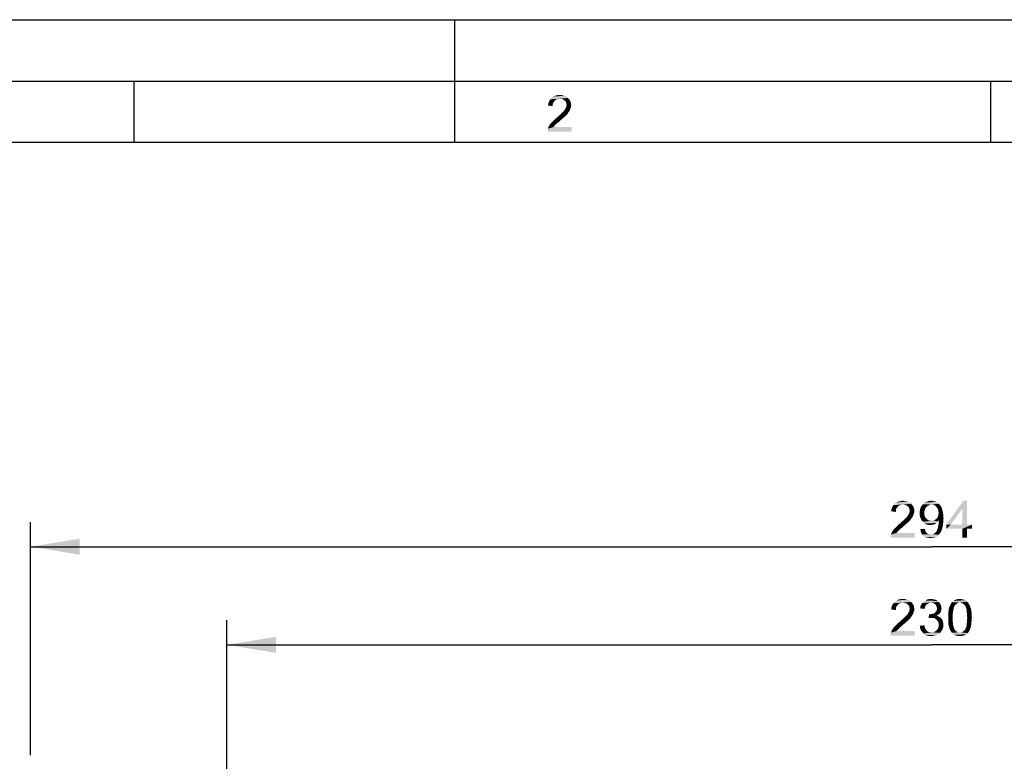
# Model space of a CAD drawing. Header units: millimetres. Extents: x 0 to 594, y 1 to 420.
# Tile 99 of 214: x 86 to 166, y 360 to 420. Entities that reach past the tile are written whole.
import ezdxf

# ---------------------------------------------------------------- set-up
doc = ezdxf.new("R2010")
doc.units = ezdxf.units.MM
doc.header["$LTSCALE"] = 32.67
doc.layers.get('0').update_dxf_attribs({"linetype": 'CONTINUOUS'})
doc.layers.add('61765N-2-A-2_DXF_DIMENSION', color=7, linetype='CONTINUOUS')
doc.layers.add('61765N-2-A-2_DXF_FORMAT', color=7, linetype='CONTINUOUS')
doc.styles.get("Standard").update_dxf_attribs({"font": 'arial.ttf'})
doc.dimstyles.new('DIMSTYLE_1', dxfattribs={"dimtxt": 3, "dimasz": 4, "dimexe": 0.18, "dimexo": 0.0625, "dimgap": 0.09, "dimtad": 1, "dimlfac": 2, "dimdsep": 46, "dimtxsty": 'Standard', "dimblk": '_FILLED', "dimblk1": '_FILLED', "dimblk2": '_FILLED', "dimcen": 0.09, "dimadec": 0, "dimazin": 0, "dimtp": 0.5, "dimtm": 0.5, "dimtfac": 1, "dimtofl": 0, "dimtmove": 0, "dimatfit": 3, "dimldrblk": '_FILLED', "dimfxl": 0, "dimtolj": 1, "dimarcsym": 0})

# ---------------------------------------------------------------- blocks, each defined once
blk = doc.blocks.new('_FILLED')
at = {"color": 0, "linetype": 'ByBlock'}
blk.add_solid([(0, 0), (-1, 0.1625), (-1, -0.1625)], dxfattribs=at)
blk = doc.blocks.new('*D2')
at = {"layer": '61765N-2-A-2_DXF_DIMENSION', "color": 2, "linetype": 'Continuous'}
for p, q in [((102.442, 356.519), (102.442, 371.019)), ((217.442, 356.519), (217.442, 371.019)), ((102.442, 369.019), (159.942, 369.019)), ((217.442, 369.019), (159.942, 369.019))]:
    blk.add_line(p, q, dxfattribs=at)
at = {"layer": '61765N-2-A-2_DXF_DIMENSION', "color": 2, "linetype": 'Continuous', "xscale": 4, "yscale": 4, "zscale": 4, "rotation": 180}
blk.add_blockref('_FILLED', (102.442, 369.019), dxfattribs=at)
at = {"layer": '61765N-2-A-2_DXF_DIMENSION', "color": 2, "linetype": 'Continuous', "xscale": 4, "yscale": 4, "zscale": 4}
blk.add_blockref('_FILLED', (217.442, 369.019), dxfattribs=at)
blk = doc.blocks.new('*D3')
at = {"layer": '61765N-2-A-2_DXF_DIMENSION', "color": 2, "linetype": 'Continuous'}
for p, q in [((86.442, 360.019), (86.442, 379.019)), ((233.442, 360.019), (233.442, 379.019)), ((86.442, 377.019), (159.942, 377.019)), ((233.442, 377.019), (159.942, 377.019))]:
    blk.add_line(p, q, dxfattribs=at)
at = {"layer": '61765N-2-A-2_DXF_DIMENSION', "color": 2, "linetype": 'Continuous', "xscale": 4, "yscale": 4, "zscale": 4, "rotation": 180}
blk.add_blockref('_FILLED', (86.442, 377.019), dxfattribs=at)
at = {"layer": '61765N-2-A-2_DXF_DIMENSION', "color": 2, "linetype": 'Continuous', "xscale": 4, "yscale": 4, "zscale": 4}
blk.add_blockref('_FILLED', (233.442, 377.019), dxfattribs=at)

msp = doc.modelspace()

# ---------------------------------------------------------------- linework, layer by layer
at = {"layer": '61765N-2-A-2_DXF_DIMENSION', "color": 2, "linetype": 'Continuous'}
for points in [[(158.1123, 380.6353), (156.9123, 380.5465), (157.0456, 380.6353)], [(156.9123, 380.5465), (158.1123, 380.6353), (158.2456, 380.5242)], [(157.9568, 380.702), (157.0456, 380.6353), (157.2012, 380.702)], [(157.0456, 380.6353), (157.9568, 380.702), (158.1123, 380.6353)], [(157.779, 380.7465), (157.2012, 380.702), (157.379, 380.7465)], [(157.2012, 380.702), (157.779, 380.7465), (157.9568, 380.702)], [(157.379, 380.7465), (157.579, 380.7687), (157.779, 380.7465)], [(160.4012, 380.5909), (159.2012, 380.4798), (159.3568, 380.6131)], [(160.4012, 380.5909), (160.5123, 380.5242), (159.2012, 380.4798)], [(160.2679, 380.6798), (159.3568, 380.6131), (159.5123, 380.6798)], [(159.3568, 380.6131), (160.2679, 380.6798), (160.4012, 380.5909)], [(160.0012, 380.7465), (160.1345, 380.7242), (159.5123, 380.6798)], [(160.0012, 380.7465), (159.5123, 380.6798), (159.6901, 380.7465)], [(159.5123, 380.6798), (160.1345, 380.7242), (160.2679, 380.6798)], [(159.6901, 380.7465), (159.8679, 380.7687), (160.0012, 380.7465)], [(162.8012, 380.7687), (162.4234, 380.1242), (161.1123, 378.8131)], [(162.8012, 380.7687), (161.1123, 378.8131), (162.5123, 380.7687)], [(162.4234, 378.8131), (162.4234, 380.1242), (162.8012, 380.7687)], [(162.4234, 378.8131), (162.8012, 380.7687), (162.8012, 378.8131)], [(157.0012, 379.9909), (156.6234, 379.902), (156.6456, 380.0798)], [(156.6234, 379.902), (157.0012, 379.9909), (157.0012, 379.8576)], [(157.0901, 380.1909), (156.6456, 380.0798), (156.7123, 380.2576)], [(157.0901, 380.1909), (157.0234, 380.102), (156.6456, 380.0798)], [(156.6456, 380.0798), (157.0234, 380.102), (157.0012, 379.9909)], [(157.3345, 380.4131), (157.2234, 380.3465), (156.7123, 380.2576)], [(157.3345, 380.4131), (156.7123, 380.2576), (156.8012, 380.4131)], [(157.2234, 380.3465), (157.1568, 380.2798), (156.7123, 380.2576)], [(156.7123, 380.2576), (157.1568, 380.2798), (157.0901, 380.1909)], [(158.2456, 380.5242), (156.8012, 380.4131), (156.9123, 380.5465)], [(158.2456, 380.5242), (157.579, 380.4576), (156.8012, 380.4131)], [(157.579, 380.4576), (157.4456, 380.4353), (156.8012, 380.4131)], [(156.8012, 380.4131), (157.4456, 380.4353), (157.3345, 380.4131)], [(157.6901, 380.4353), (157.579, 380.4576), (158.2456, 380.5242)], [(157.8012, 380.4131), (157.6901, 380.4353), (158.2456, 380.5242)], [(157.8012, 380.4131), (158.2456, 380.5242), (158.3568, 380.3909)], [(158.3568, 380.3909), (157.8901, 380.3687), (157.8012, 380.4131)], [(157.979, 380.302), (157.8901, 380.3687), (158.3568, 380.3909)], [(157.979, 380.302), (158.3568, 380.3909), (158.4456, 380.2576)], [(158.4456, 380.2576), (158.0456, 380.2353), (157.979, 380.302)], [(158.0901, 380.1465), (158.0456, 380.2353), (158.4456, 380.2576)], [(158.0901, 380.1465), (158.4456, 380.2576), (158.4901, 380.102)], [(158.4901, 380.102), (158.1123, 380.0576), (158.0901, 380.1465)], [(158.4901, 379.7687), (158.0901, 379.7465), (158.1123, 379.8353)], [(158.1345, 379.9465), (158.1123, 380.0576), (158.4901, 380.102)], [(158.5123, 379.9242), (158.1123, 379.8353), (158.1345, 379.9465)], [(158.1123, 379.8353), (158.5123, 379.9242), (158.4901, 379.7687)], [(158.1345, 379.9465), (158.4901, 380.102), (158.5123, 379.9242)], [(159.4234, 380.1465), (158.9568, 379.9687), (159.0012, 380.1687)], [(159.4234, 380.1465), (159.3568, 380.0353), (158.9568, 379.9687)], [(158.9568, 379.9687), (159.3568, 380.0353), (159.3345, 379.902)], [(159.3345, 379.902), (158.9568, 379.7465), (158.9568, 379.9687)], [(158.9568, 379.7465), (159.3345, 379.902), (159.3345, 379.7465)], [(159.4901, 380.2576), (159.0012, 380.1687), (159.0901, 380.3242)], [(159.0012, 380.1687), (159.4901, 380.2576), (159.4234, 380.1465)], [(159.9123, 380.4576), (159.0901, 380.3242), (159.2012, 380.4798)], [(159.9123, 380.4576), (159.8012, 380.4353), (159.0901, 380.3242)], [(159.8012, 380.4353), (159.6901, 380.3909), (159.0901, 380.3242)], [(159.6901, 380.3909), (159.579, 380.3465), (159.0901, 380.3242)], [(159.0901, 380.3242), (159.579, 380.3465), (159.4901, 380.2576)], [(159.9123, 380.4576), (159.2012, 380.4798), (160.5123, 380.5242)], [(160.0456, 380.4353), (159.9123, 380.4576), (160.5123, 380.5242)], [(160.1345, 380.4131), (160.0456, 380.4353), (160.5123, 380.5242)], [(160.1345, 380.4131), (160.5123, 380.5242), (160.6012, 380.4131)], [(160.6012, 380.4131), (160.2456, 380.3465), (160.1345, 380.4131)], [(160.2456, 380.3465), (160.6012, 380.4131), (160.6901, 380.302)], [(160.6901, 380.302), (160.3123, 380.2576), (160.2456, 380.3465)], [(160.379, 380.1687), (160.3123, 380.2576), (160.6901, 380.302)], [(160.379, 380.1687), (160.6901, 380.302), (160.7568, 380.1465)], [(160.7568, 380.1465), (160.4456, 380.0576), (160.379, 380.1687)], [(160.4456, 380.0576), (160.7568, 380.1465), (160.8012, 379.9909)], [(160.8012, 379.9909), (160.4679, 379.9242), (160.4456, 380.0576)], [(160.4901, 379.7909), (160.4679, 379.9242), (160.8012, 379.9909)], [(160.8456, 379.7909), (160.4679, 379.6353), (160.4901, 379.7909)], [(160.4679, 379.6353), (160.8456, 379.7909), (160.8679, 379.5687)], [(160.4901, 379.7909), (160.8012, 379.9909), (160.8456, 379.7909)], [(161.1123, 378.8131), (162.4234, 380.1242), (161.4679, 378.8131)], [(157.979, 378.9909), (157.2901, 378.8798), (157.4234, 378.9909)], [(157.2901, 378.8798), (157.979, 378.9909), (157.8234, 378.8576)], [(157.4234, 378.9909), (157.5123, 379.0798), (158.1123, 379.1242)], [(157.4234, 378.9909), (158.1123, 379.1242), (157.979, 378.9909)], [(158.1123, 379.1242), (157.5123, 379.0798), (157.6234, 379.1687)], [(158.2012, 379.2131), (157.6234, 379.1687), (157.7123, 379.2576)], [(157.6234, 379.1687), (158.2012, 379.2131), (158.1123, 379.1242)], [(158.2679, 379.3242), (157.7123, 379.2576), (157.779, 379.3242)], [(157.7123, 379.2576), (158.2679, 379.3242), (158.2012, 379.2131)], [(157.779, 379.3242), (157.8456, 379.3909), (158.3345, 379.4131)], [(157.779, 379.3242), (158.3345, 379.4131), (158.2679, 379.3242)], [(158.3345, 379.4131), (157.8456, 379.3909), (157.9123, 379.4576)], [(158.4012, 379.502), (157.9123, 379.4576), (157.9568, 379.5242)], [(157.9123, 379.4576), (158.4012, 379.502), (158.3345, 379.4131)], [(158.4234, 379.5909), (157.9568, 379.5242), (158.0234, 379.6353)], [(157.9568, 379.5242), (158.4234, 379.5909), (158.4012, 379.502)], [(158.0234, 379.6353), (158.0901, 379.7465), (158.4901, 379.7687)], [(158.0234, 379.6353), (158.4901, 379.7687), (158.4234, 379.5909)], [(159.3345, 379.7465), (159.3345, 379.6131), (158.9568, 379.5465)], [(159.3345, 379.7465), (158.9568, 379.5465), (158.9568, 379.7465)], [(158.9568, 379.5465), (159.3345, 379.6131), (159.3568, 379.502)], [(159.3568, 379.502), (159.0012, 379.3687), (158.9568, 379.5465)], [(159.3568, 379.502), (159.4234, 379.3909), (159.0012, 379.3687)], [(159.0012, 379.3687), (159.4234, 379.3909), (159.4901, 379.302)], [(159.4901, 379.302), (159.0901, 379.1909), (159.0012, 379.3687)], [(159.4901, 379.302), (159.579, 379.2353), (159.0901, 379.1909)], [(159.0901, 379.1909), (159.579, 379.2353), (159.6679, 379.1687)], [(159.6679, 379.1687), (159.2012, 379.0576), (159.0901, 379.1909)], [(159.6679, 379.1687), (159.779, 379.1465), (159.2012, 379.0576)], [(160.0234, 379.1465), (160.4456, 379.0798), (159.2012, 379.0576)], [(159.9123, 379.1465), (160.0234, 379.1465), (159.2012, 379.0576)], [(159.779, 379.1465), (159.9123, 379.1465), (159.2012, 379.0576)], [(159.2012, 379.0576), (160.4456, 379.0798), (160.379, 379.0131)], [(160.379, 379.0131), (159.3345, 378.9242), (159.2012, 379.0576)], [(160.379, 379.0131), (160.2901, 378.9465), (159.3345, 378.9242)], [(160.5123, 379.1687), (160.0234, 379.1465), (160.1345, 379.1687)], [(160.0234, 379.1465), (160.5123, 379.1687), (160.4456, 379.0798)], [(160.1345, 379.1687), (160.2234, 379.2353), (160.8901, 379.3242)], [(160.5123, 379.1687), (160.1345, 379.1687), (160.8901, 379.3242)], [(160.2234, 379.2353), (160.3123, 379.302), (160.8901, 379.3242)], [(160.8901, 379.3242), (160.3123, 379.302), (160.379, 379.3909)], [(160.379, 379.3909), (160.4456, 379.502), (160.8679, 379.5687)], [(160.379, 379.3909), (160.8679, 379.5687), (160.8901, 379.3242)], [(160.8679, 379.5687), (160.4456, 379.502), (160.4679, 379.6353)], [(160.8679, 379.0353), (160.4901, 378.8798), (160.5123, 379.102)], [(160.4901, 378.8798), (160.8679, 379.0353), (160.8456, 378.8131)], [(160.5123, 379.1242), (160.5123, 379.1687), (160.8901, 379.3242)], [(160.5123, 379.102), (160.5123, 379.1242), (160.8901, 379.3242)], [(160.5123, 379.102), (160.8901, 379.3242), (160.8679, 379.0353)], [(157.1345, 378.2353), (157.0679, 378.1465), (156.6012, 378.0131)], [(157.1345, 378.2353), (156.6012, 378.0131), (156.6901, 378.2353)], [(157.2901, 378.3909), (156.6901, 378.2353), (156.8234, 378.4353)], [(157.2901, 378.3909), (157.2234, 378.3242), (156.6901, 378.2353)], [(156.6901, 378.2353), (157.2234, 378.3242), (157.1345, 378.2353)], [(157.379, 378.4798), (156.8234, 378.4353), (156.9123, 378.5242)], [(156.8234, 378.4353), (157.379, 378.4798), (157.2901, 378.3909)], [(157.5123, 378.5687), (156.9123, 378.5242), (157.0234, 378.6353)], [(156.9123, 378.5242), (157.5123, 378.5687), (157.379, 378.4798)], [(157.6456, 378.702), (157.0234, 378.6353), (157.1568, 378.7687)], [(157.0234, 378.6353), (157.6456, 378.702), (157.5123, 378.5687)], [(157.8234, 378.8576), (157.1568, 378.7687), (157.2901, 378.8798)], [(157.1568, 378.7687), (157.8234, 378.8576), (157.6456, 378.702)], [(159.0012, 378.4576), (159.379, 378.4798), (159.4012, 378.3687)], [(159.4012, 378.3687), (159.0234, 378.2798), (159.0012, 378.4576)], [(159.0234, 378.2798), (159.4012, 378.3687), (159.4234, 378.2576)], [(159.4234, 378.2576), (159.0679, 378.1465), (159.0234, 378.2798)], [(159.4234, 378.2576), (159.4679, 378.1909), (159.0679, 378.1465)], [(159.0679, 378.1465), (159.4679, 378.1909), (159.5345, 378.1242)], [(159.3345, 378.9242), (160.2901, 378.9465), (160.2012, 378.8798)], [(160.2012, 378.8798), (159.4679, 378.8576), (159.3345, 378.9242)], [(159.4679, 378.8576), (160.2012, 378.8798), (160.1123, 378.8353)], [(160.1123, 378.8353), (159.6234, 378.7909), (159.4679, 378.8576)], [(160.1123, 378.8353), (160.0234, 378.8131), (159.6234, 378.7909)], [(159.8012, 378.7909), (159.6234, 378.7909), (160.0234, 378.8131)], [(159.8012, 378.7909), (160.0234, 378.8131), (159.9123, 378.7909)], [(160.1345, 378.102), (160.2456, 378.1909), (160.6901, 378.2576)], [(160.1345, 378.102), (160.6901, 378.2576), (160.6012, 378.102)], [(160.6901, 378.2576), (160.2456, 378.1909), (160.3345, 378.302)], [(160.3345, 378.302), (160.3568, 378.3687), (160.7568, 378.4131)], [(160.3345, 378.302), (160.7568, 378.4131), (160.6901, 378.2576)], [(160.7568, 378.4131), (160.3568, 378.3687), (160.4012, 378.4576)], [(160.4012, 378.4576), (160.4234, 378.5465), (160.8012, 378.5909)], [(160.4012, 378.4576), (160.8012, 378.5909), (160.7568, 378.4131)], [(160.8012, 378.5909), (160.4234, 378.5465), (160.4456, 378.6576)], [(160.8456, 378.8131), (160.4456, 378.6576), (160.4901, 378.8798)], [(160.4456, 378.6576), (160.8456, 378.8131), (160.8012, 378.5909)], [(162.8012, 378.8131), (163.2012, 378.8131), (161.1123, 378.4798)], [(162.4234, 378.8131), (162.8012, 378.8131), (161.1123, 378.4798)], [(161.4679, 378.8131), (162.4234, 378.8131), (161.1123, 378.4798)], [(161.4679, 378.8131), (161.1123, 378.4798), (161.1123, 378.8131)], [(162.4234, 378.4798), (161.1123, 378.4798), (163.2012, 378.8131)], [(162.8012, 378.4798), (162.4234, 378.4798), (163.2012, 378.8131)], [(162.8012, 378.4798), (162.4234, 377.7687), (162.4234, 378.4798)], [(162.4234, 377.7687), (162.8012, 378.4798), (162.8012, 377.7687)], [(162.8012, 378.4798), (163.2012, 378.8131), (163.2012, 378.4798)], [(156.579, 377.902), (156.6012, 378.0131), (158.5345, 378.1465)], [(156.579, 377.7687), (156.579, 377.902), (158.5345, 378.1465)], [(156.579, 377.7687), (158.5345, 378.1465), (158.5345, 377.7687)], [(157.0679, 378.1465), (158.5345, 378.1465), (156.6012, 378.0131)], [(159.5345, 378.1242), (159.1568, 378.0131), (159.0679, 378.1465)], [(159.5345, 378.1242), (159.6012, 378.0798), (159.1568, 378.0131)], [(159.6012, 378.0798), (159.6679, 378.0576), (159.1568, 378.0131)], [(159.6679, 378.0576), (159.7568, 378.0353), (159.1568, 378.0131)], [(159.9123, 378.0353), (160.0012, 378.0353), (159.1568, 378.0131)], [(159.8456, 378.0353), (159.9123, 378.0353), (159.1568, 378.0131)], [(159.7568, 378.0353), (159.8456, 378.0353), (159.1568, 378.0131)], [(160.5123, 377.9909), (159.1568, 378.0131), (160.0012, 378.0353)], [(160.5123, 377.9909), (159.2456, 377.902), (159.1568, 378.0131)], [(159.2456, 377.902), (160.5123, 377.9909), (160.4012, 377.8798)], [(160.4012, 377.8798), (159.379, 377.8131), (159.2456, 377.902)], [(159.379, 377.8131), (160.4012, 377.8798), (160.2679, 377.8131)], [(160.2679, 377.8131), (159.5123, 377.7687), (159.379, 377.8131)], [(159.5123, 377.7687), (160.2679, 377.8131), (160.1345, 377.7687)], [(160.1345, 377.7687), (159.6456, 377.7465), (159.5123, 377.7687)], [(159.6456, 377.7465), (160.1345, 377.7687), (159.979, 377.7465)], [(159.979, 377.7465), (159.8234, 377.7242), (159.6456, 377.7465)], [(160.0012, 378.0353), (160.0679, 378.0576), (160.6012, 378.102)], [(160.0012, 378.0353), (160.6012, 378.102), (160.5123, 377.9909)], [(160.6012, 378.102), (160.0679, 378.0576), (160.1345, 378.102)], [(158.1123, 372.6353), (156.9123, 372.5465), (157.0456, 372.6353)], [(156.9123, 372.5465), (158.1123, 372.6353), (158.2456, 372.5242)], [(157.9568, 372.702), (157.0456, 372.6353), (157.2012, 372.702)], [(157.0456, 372.6353), (157.9568, 372.702), (158.1123, 372.6353)], [(157.779, 372.7465), (157.2012, 372.702), (157.379, 372.7465)], [(157.2012, 372.702), (157.779, 372.7465), (157.9568, 372.702)], [(157.379, 372.7465), (157.579, 372.7687), (157.779, 372.7465)], [(160.4012, 372.5909), (159.2679, 372.5465), (159.4012, 372.6353)], [(159.2679, 372.5465), (160.4012, 372.5909), (160.4901, 372.5242)], [(160.2012, 372.702), (160.3123, 372.6576), (159.4012, 372.6353)], [(160.2012, 372.702), (159.4012, 372.6353), (159.5345, 372.702)], [(159.4012, 372.6353), (160.3123, 372.6576), (160.4012, 372.5909)], [(159.979, 372.7465), (160.0901, 372.7242), (159.5345, 372.702)], [(159.979, 372.7465), (159.5345, 372.702), (159.6901, 372.7465)], [(159.5345, 372.702), (160.0901, 372.7242), (160.2012, 372.702)], [(159.6901, 372.7465), (159.8679, 372.7687), (159.979, 372.7465)], [(162.8234, 372.5465), (161.579, 372.502), (161.6901, 372.5909)], [(162.6456, 372.6576), (162.7345, 372.6131), (161.6901, 372.5909)], [(162.6456, 372.6576), (161.6901, 372.5909), (161.8012, 372.6576)], [(161.6901, 372.5909), (162.7345, 372.6131), (162.8234, 372.5465)], [(162.4456, 372.7242), (162.5568, 372.702), (161.8012, 372.6576)], [(162.4456, 372.7242), (161.8012, 372.6576), (161.9345, 372.7242)], [(161.8012, 372.6576), (162.5568, 372.702), (162.6456, 372.6576)], [(162.3345, 372.7465), (161.9345, 372.7242), (162.0679, 372.7465)], [(161.9345, 372.7242), (162.3345, 372.7465), (162.4456, 372.7242)], [(162.0679, 372.7465), (162.2234, 372.7687), (162.3345, 372.7465)], [(157.0012, 371.9909), (156.6234, 371.902), (156.6456, 372.0798)], [(156.6234, 371.902), (157.0012, 371.9909), (157.0012, 371.8576)], [(157.0901, 372.1909), (156.6456, 372.0798), (156.7123, 372.2576)], [(157.0901, 372.1909), (157.0234, 372.102), (156.6456, 372.0798)], [(156.6456, 372.0798), (157.0234, 372.102), (157.0012, 371.9909)], [(157.3345, 372.4131), (157.2234, 372.3465), (156.7123, 372.2576)], [(157.3345, 372.4131), (156.7123, 372.2576), (156.8012, 372.4131)], [(157.2234, 372.3465), (157.1568, 372.2798), (156.7123, 372.2576)], [(156.7123, 372.2576), (157.1568, 372.2798), (157.0901, 372.1909)], [(158.2456, 372.5242), (156.8012, 372.4131), (156.9123, 372.5465)], [(158.2456, 372.5242), (157.579, 372.4576), (156.8012, 372.4131)], [(157.579, 372.4576), (157.4456, 372.4353), (156.8012, 372.4131)], [(156.8012, 372.4131), (157.4456, 372.4353), (157.3345, 372.4131)], [(157.6901, 372.4353), (157.579, 372.4576), (158.2456, 372.5242)], [(157.8012, 372.4131), (157.6901, 372.4353), (158.2456, 372.5242)], [(157.8012, 372.4131), (158.2456, 372.5242), (158.3568, 372.3909)], [(158.3568, 372.3909), (157.8901, 372.3687), (157.8012, 372.4131)], [(157.979, 372.302), (157.8901, 372.3687), (158.3568, 372.3909)], [(157.979, 372.302), (158.3568, 372.3909), (158.4456, 372.2576)], [(158.4456, 372.2576), (158.0456, 372.2353), (157.979, 372.302)], [(158.0234, 371.6353), (158.0901, 371.7465), (158.4901, 371.7687)], [(158.0234, 371.6353), (158.4901, 371.7687), (158.4234, 371.5909)], [(158.0901, 372.1465), (158.0456, 372.2353), (158.4456, 372.2576)], [(158.0901, 372.1465), (158.4456, 372.2576), (158.4901, 372.102)], [(158.4901, 372.102), (158.1123, 372.0576), (158.0901, 372.1465)], [(158.4901, 371.7687), (158.0901, 371.7465), (158.1123, 371.8353)], [(158.1345, 371.9465), (158.1123, 372.0576), (158.4901, 372.102)], [(158.5123, 371.9242), (158.1123, 371.8353), (158.1345, 371.9465)], [(158.1123, 371.8353), (158.5123, 371.9242), (158.4901, 371.7687)], [(158.1345, 371.9465), (158.4901, 372.102), (158.5123, 371.9242)], [(159.379, 372.0576), (158.979, 371.9909), (159.0012, 372.1465)], [(158.979, 371.9909), (159.379, 372.0576), (159.3568, 371.9465)], [(159.4679, 372.2576), (159.0012, 372.1465), (159.0679, 372.302)], [(159.4679, 372.2576), (159.4012, 372.1687), (159.0012, 372.1465)], [(159.0012, 372.1465), (159.4012, 372.1687), (159.379, 372.0576)], [(159.779, 372.4353), (159.6901, 372.4131), (159.0679, 372.302)], [(159.779, 372.4353), (159.0679, 372.302), (159.1568, 372.4353)], [(159.6901, 372.4131), (159.6012, 372.3687), (159.0679, 372.302)], [(159.6012, 372.3687), (159.5345, 372.3242), (159.0679, 372.302)], [(159.0679, 372.302), (159.5345, 372.3242), (159.4679, 372.2576)], [(160.4901, 372.5242), (159.1568, 372.4353), (159.2679, 372.5465)], [(160.4901, 372.5242), (159.8679, 372.4576), (159.1568, 372.4353)], [(159.1568, 372.4353), (159.8679, 372.4576), (159.779, 372.4353)], [(159.8679, 372.4576), (160.4901, 372.5242), (160.5568, 372.4576)], [(160.5568, 372.4576), (159.979, 372.4353), (159.8679, 372.4576)], [(160.0679, 372.4131), (159.979, 372.4353), (160.5568, 372.4576)], [(160.1345, 372.3687), (160.0679, 372.4131), (160.5568, 372.4576)], [(160.1345, 372.3687), (160.5568, 372.4576), (160.6234, 372.3687)], [(160.6234, 372.3687), (160.2234, 372.3242), (160.1345, 372.3687)], [(160.2234, 372.3242), (160.6234, 372.3687), (160.6679, 372.2798)], [(160.6679, 372.2798), (160.2679, 372.2576), (160.2234, 372.3242)], [(160.6679, 371.7242), (160.2456, 371.702), (160.3123, 371.7687)], [(160.2679, 372.2576), (160.6679, 372.2798), (160.6901, 372.1909)], [(160.6901, 372.1909), (160.3123, 372.1687), (160.2679, 372.2576)], [(160.3345, 372.0798), (160.3123, 372.1687), (160.6901, 372.1909)], [(160.6901, 371.8131), (160.3123, 371.7687), (160.3345, 371.8798)], [(160.3123, 371.7687), (160.6901, 371.8131), (160.6679, 371.7242)], [(160.3345, 372.0798), (160.6901, 372.1909), (160.7123, 372.0798)], [(160.7123, 372.0798), (160.3568, 371.9909), (160.3345, 372.0798)], [(160.7345, 371.9909), (160.7123, 371.902), (160.3345, 371.8798)], [(160.7345, 371.9909), (160.3345, 371.8798), (160.3568, 371.9909)], [(160.3345, 371.8798), (160.7123, 371.902), (160.6901, 371.8131)], [(160.3568, 371.9909), (160.7123, 372.0798), (160.7345, 371.9909)], [(161.6901, 371.8576), (161.2901, 371.7242), (161.3123, 371.9242)], [(161.2901, 371.7242), (161.6901, 371.8576), (161.6679, 371.7242)], [(161.7345, 372.0798), (161.3123, 371.9242), (161.3568, 372.102)], [(161.7345, 372.0798), (161.7123, 371.9687), (161.3123, 371.9242)], [(161.3123, 371.9242), (161.7123, 371.9687), (161.6901, 371.8576)], [(161.8234, 372.2353), (161.779, 372.1687), (161.3568, 372.102)], [(161.8234, 372.2353), (161.3568, 372.102), (161.4234, 372.2353)], [(161.3568, 372.102), (161.779, 372.1687), (161.7345, 372.0798)], [(161.8901, 372.3242), (161.4234, 372.2353), (161.4901, 372.3687)], [(161.4234, 372.2353), (161.8901, 372.3242), (161.8234, 372.2353)], [(162.2234, 372.4576), (161.4901, 372.3687), (161.579, 372.502)], [(162.2234, 372.4576), (162.0901, 372.4353), (161.4901, 372.3687)], [(162.0901, 372.4353), (162.0012, 372.3909), (161.4901, 372.3687)], [(161.4901, 372.3687), (162.0012, 372.3909), (161.8901, 372.3242)], [(162.2234, 372.4576), (161.579, 372.502), (162.8234, 372.5465)], [(162.2234, 372.4576), (162.8234, 372.5465), (162.8901, 372.4576)], [(162.8901, 372.4576), (162.3345, 372.4353), (162.2234, 372.4576)], [(162.4456, 372.3909), (162.3345, 372.4353), (162.8901, 372.4576)], [(162.4456, 372.3909), (162.8901, 372.4576), (162.9345, 372.3909)], [(162.9345, 372.3909), (162.5568, 372.302), (162.4456, 372.3909)], [(162.5568, 372.302), (162.9345, 372.3909), (163.0012, 372.2798)], [(163.0012, 372.2798), (162.6456, 372.2131), (162.5568, 372.302)], [(162.6456, 372.2131), (163.0012, 372.2798), (163.0456, 372.1909)], [(163.0456, 372.1909), (162.6901, 372.1465), (162.6456, 372.2131)], [(162.7123, 372.0576), (162.6901, 372.1465), (163.0456, 372.1909)], [(162.7123, 372.0576), (163.0456, 372.1909), (163.0901, 372.0576)], [(163.0901, 372.0576), (162.7568, 371.9465), (162.7123, 372.0576)], [(162.7568, 371.9465), (163.0901, 372.0576), (163.1345, 371.9465)], [(163.1345, 371.9465), (162.779, 371.8353), (162.7568, 371.9465)], [(162.779, 371.8353), (163.1345, 371.9465), (163.1568, 371.7909)], [(163.1568, 371.7909), (162.779, 371.7242), (162.779, 371.8353)], [(162.779, 371.7242), (163.1568, 371.7909), (163.179, 371.6353)], [(157.979, 370.9909), (157.2901, 370.8798), (157.4234, 370.9909)], [(157.2901, 370.8798), (157.979, 370.9909), (157.8234, 370.8576)], [(157.4234, 370.9909), (157.5123, 371.0798), (158.1123, 371.1242)], [(157.4234, 370.9909), (158.1123, 371.1242), (157.979, 370.9909)], [(158.1123, 371.1242), (157.5123, 371.0798), (157.6234, 371.1687)], [(158.2012, 371.2131), (157.6234, 371.1687), (157.7123, 371.2576)], [(157.6234, 371.1687), (158.2012, 371.2131), (158.1123, 371.1242)], [(158.2679, 371.3242), (157.7123, 371.2576), (157.779, 371.3242)], [(157.7123, 371.2576), (158.2679, 371.3242), (158.2012, 371.2131)], [(157.779, 371.3242), (157.8456, 371.3909), (158.3345, 371.4131)], [(157.779, 371.3242), (158.3345, 371.4131), (158.2679, 371.3242)], [(158.3345, 371.4131), (157.8456, 371.3909), (157.9123, 371.4576)], [(158.4012, 371.502), (157.9123, 371.4576), (157.9568, 371.5242)], [(157.9123, 371.4576), (158.4012, 371.502), (158.3345, 371.4131)], [(158.4234, 371.5909), (157.9568, 371.5242), (158.0234, 371.6353)], [(157.9568, 371.5242), (158.4234, 371.5909), (158.4012, 371.502)], [(159.779, 371.502), (159.6679, 371.1909), (159.7123, 371.5242)], [(160.4901, 371.502), (160.4012, 371.4353), (159.6679, 371.1909)], [(159.779, 371.502), (160.4901, 371.502), (159.6679, 371.1909)], [(160.4012, 371.4353), (160.3123, 371.3909), (159.6679, 371.1909)], [(160.3123, 371.3909), (160.4456, 371.3465), (159.6679, 371.1909)], [(160.4456, 371.3465), (159.8234, 371.2131), (159.6679, 371.1909)], [(159.779, 371.502), (159.8901, 371.5242), (160.5568, 371.5687)], [(159.779, 371.502), (160.5568, 371.5687), (160.4901, 371.502)], [(160.4456, 371.3465), (160.5568, 371.302), (159.8234, 371.2131)], [(160.5568, 371.302), (160.6456, 371.2353), (159.8234, 371.2131)], [(159.9345, 371.2131), (159.8234, 371.2131), (160.6456, 371.2353)], [(159.8901, 371.5242), (159.979, 371.5465), (160.5568, 371.5687)], [(160.0456, 371.2131), (159.9345, 371.2131), (160.6456, 371.2353)], [(160.5568, 371.5687), (159.979, 371.5465), (160.0679, 371.5687)], [(160.1568, 371.1909), (160.0456, 371.2131), (160.6456, 371.2353)], [(160.6234, 371.6353), (160.0679, 371.5687), (160.179, 371.6353)], [(160.0679, 371.5687), (160.6234, 371.6353), (160.5568, 371.5687)], [(160.1568, 371.1909), (160.6456, 371.2353), (160.7345, 371.1465)], [(160.7345, 371.1465), (160.2456, 371.1242), (160.1568, 371.1909)], [(160.179, 371.6353), (160.2456, 371.702), (160.6679, 371.7242)], [(160.179, 371.6353), (160.6679, 371.7242), (160.6234, 371.6353)], [(160.3345, 371.0576), (160.2456, 371.1242), (160.7345, 371.1465)], [(160.3345, 371.0576), (160.7345, 371.1465), (160.8012, 371.0353)], [(160.8012, 371.0353), (160.4012, 370.9687), (160.3345, 371.0576)], [(160.4012, 370.9687), (160.8012, 371.0353), (160.8456, 370.9242)], [(160.8456, 370.9242), (160.4679, 370.8798), (160.4012, 370.9687)], [(161.6679, 371.7242), (161.6456, 371.5687), (161.2679, 371.4798)], [(161.6679, 371.7242), (161.2679, 371.4798), (161.2901, 371.7242)], [(161.2679, 371.4798), (161.6456, 371.5687), (161.6456, 371.4131)], [(161.6456, 371.4131), (161.2679, 371.2353), (161.2679, 371.4798)], [(161.2679, 371.2353), (161.6456, 371.4131), (161.6456, 371.2353)], [(161.6456, 371.2353), (161.6456, 371.0576), (161.2679, 371.0353)], [(161.6456, 371.2353), (161.2679, 371.0353), (161.2679, 371.2353)], [(161.2679, 371.0353), (161.6456, 371.0576), (161.6456, 370.902)], [(161.6456, 370.902), (161.2679, 370.8353), (161.2679, 371.0353)], [(163.179, 371.6353), (162.8012, 371.5687), (162.779, 371.7242)], [(162.8012, 371.5687), (163.179, 371.6353), (163.179, 371.4353)], [(163.179, 371.4353), (162.8012, 371.4131), (162.8012, 371.5687)], [(162.8234, 371.2353), (162.8012, 371.4131), (163.179, 371.4353)], [(163.2012, 371.2353), (162.8012, 371.0576), (162.8234, 371.2353)], [(162.8012, 371.0576), (163.2012, 371.2353), (163.179, 370.9909)], [(163.179, 370.9909), (162.8012, 370.902), (162.8012, 371.0576)], [(162.8012, 370.902), (163.179, 370.9909), (163.1568, 370.7687)], [(162.8234, 371.2353), (163.179, 371.4353), (163.2012, 371.2353)], [(157.1345, 370.2353), (157.0679, 370.1465), (156.6012, 370.0131)], [(157.1345, 370.2353), (156.6012, 370.0131), (156.6901, 370.2353)], [(157.2901, 370.3909), (156.6901, 370.2353), (156.8234, 370.4353)], [(157.2901, 370.3909), (157.2234, 370.3242), (156.6901, 370.2353)], [(156.6901, 370.2353), (157.2234, 370.3242), (157.1345, 370.2353)], [(157.379, 370.4798), (156.8234, 370.4353), (156.9123, 370.5242)], [(156.8234, 370.4353), (157.379, 370.4798), (157.2901, 370.3909)], [(157.5123, 370.5687), (156.9123, 370.5242), (157.0234, 370.6353)], [(156.9123, 370.5242), (157.5123, 370.5687), (157.379, 370.4798)], [(157.6456, 370.702), (157.0234, 370.6353), (157.1568, 370.7687)], [(157.0234, 370.6353), (157.6456, 370.702), (157.5123, 370.5687)], [(157.8234, 370.8576), (157.1568, 370.7687), (157.2901, 370.8798)], [(157.1568, 370.7687), (157.8234, 370.8576), (157.6456, 370.702)], [(158.9568, 370.5687), (159.3345, 370.6131), (159.3568, 370.4576)], [(159.3568, 370.4576), (158.979, 370.3687), (158.9568, 370.5687)], [(158.979, 370.3687), (159.3568, 370.4576), (159.4012, 370.3465)], [(159.4012, 370.3465), (159.0456, 370.2131), (158.979, 370.3687)], [(159.4012, 370.3465), (159.4679, 370.2353), (159.0456, 370.2131)], [(159.0456, 370.2131), (159.4679, 370.2353), (159.5345, 370.1687)], [(159.5345, 370.1687), (159.1345, 370.0798), (159.0456, 370.2131)], [(159.5345, 370.1687), (159.6012, 370.102), (159.1345, 370.0798)], [(160.2456, 370.1242), (160.3345, 370.2131), (160.8012, 370.2798)], [(160.2456, 370.1242), (160.8012, 370.2798), (160.7123, 370.1242)], [(160.8012, 370.2798), (160.3345, 370.2131), (160.4012, 370.302)], [(160.4012, 370.302), (160.4679, 370.4131), (160.8679, 370.4576)], [(160.4012, 370.302), (160.8679, 370.4576), (160.8012, 370.2798)], [(160.4679, 370.8798), (160.8456, 370.9242), (160.8679, 370.7909)], [(160.8679, 370.7909), (160.4901, 370.7687), (160.4679, 370.8798)], [(160.8679, 370.4576), (160.4679, 370.4131), (160.4901, 370.5242)], [(160.4901, 370.7687), (160.8679, 370.7909), (160.8901, 370.6576)], [(160.8901, 370.6576), (160.5123, 370.6353), (160.4901, 370.7687)], [(160.4901, 370.5242), (160.5123, 370.6353), (160.8901, 370.6576)], [(160.4901, 370.5242), (160.8901, 370.6576), (160.8679, 370.4576)], [(161.2679, 370.8353), (161.6456, 370.902), (161.6679, 370.7465)], [(161.6679, 370.7465), (161.2901, 370.6798), (161.2679, 370.8353)], [(161.2901, 370.6798), (161.6679, 370.7465), (161.6679, 370.6131)], [(161.6679, 370.6131), (161.3345, 370.502), (161.2901, 370.6798)], [(161.3345, 370.502), (161.6679, 370.6131), (161.7123, 370.502)], [(161.7123, 370.502), (161.379, 370.3687), (161.3345, 370.502)], [(161.7123, 370.502), (161.7345, 370.4131), (161.379, 370.3687)], [(161.379, 370.3687), (161.7345, 370.4131), (161.7568, 370.3242)], [(161.7568, 370.3242), (161.4234, 370.2353), (161.379, 370.3687)], [(161.7568, 370.3242), (161.8012, 370.2576), (161.4234, 370.2353)], [(161.4234, 370.2353), (161.8012, 370.2576), (161.8901, 370.1465)], [(161.8901, 370.1465), (161.4901, 370.1242), (161.4234, 370.2353)], [(162.9568, 370.102), (162.4456, 370.0798), (162.5568, 370.1687)], [(163.0234, 370.2353), (162.5568, 370.1687), (162.6456, 370.2576)], [(162.5568, 370.1687), (163.0234, 370.2353), (162.9568, 370.102)], [(162.6456, 370.2576), (162.6901, 370.3242), (163.0901, 370.3909)], [(162.6456, 370.2576), (163.0901, 370.3909), (163.0234, 370.2353)], [(163.0901, 370.3909), (162.6901, 370.3242), (162.7123, 370.4131)], [(162.7123, 370.4131), (162.7568, 370.502), (163.1345, 370.5687)], [(162.7123, 370.4131), (163.1345, 370.5687), (163.0901, 370.3909)], [(163.1345, 370.5687), (162.7568, 370.502), (162.779, 370.6131)], [(163.1568, 370.7687), (162.779, 370.7465), (162.8012, 370.902)], [(162.779, 370.6131), (162.779, 370.7465), (163.1568, 370.7687)], [(162.779, 370.6131), (163.1568, 370.7687), (163.1345, 370.5687)], [(156.579, 369.902), (156.6012, 370.0131), (158.5345, 370.1465)], [(156.579, 369.7687), (156.579, 369.902), (158.5345, 370.1465)], [(156.579, 369.7687), (158.5345, 370.1465), (158.5345, 369.7687)], [(157.0679, 370.1465), (158.5345, 370.1465), (156.6012, 370.0131)], [(159.1345, 370.0798), (159.6012, 370.102), (159.6901, 370.0576)], [(159.6901, 370.0576), (159.2456, 369.9465), (159.1345, 370.0798)], [(159.6901, 370.0576), (159.8012, 370.0353), (159.2456, 369.9465)], [(160.0234, 370.0353), (160.6012, 369.9909), (159.2456, 369.9465)], [(159.8901, 370.0353), (160.0234, 370.0353), (159.2456, 369.9465)], [(159.8012, 370.0353), (159.8901, 370.0353), (159.2456, 369.9465)], [(159.2456, 369.9465), (160.6012, 369.9909), (160.4456, 369.8576)], [(160.4456, 369.8576), (159.379, 369.8353), (159.2456, 369.9465)], [(159.379, 369.8353), (160.4456, 369.8576), (160.2679, 369.7909)], [(160.2679, 369.7909), (159.5345, 369.7687), (159.379, 369.8353)], [(159.6901, 369.7465), (159.5345, 369.7687), (160.2679, 369.7909)], [(159.6901, 369.7465), (160.2679, 369.7909), (160.0901, 369.7465)], [(160.0901, 369.7465), (159.8901, 369.7242), (159.6901, 369.7465)], [(160.0234, 370.0353), (160.1345, 370.0798), (160.7123, 370.1242)], [(160.0234, 370.0353), (160.7123, 370.1242), (160.6012, 369.9909)], [(160.7123, 370.1242), (160.1345, 370.0798), (160.2456, 370.1242)], [(161.4901, 370.1242), (161.8901, 370.1465), (162.0012, 370.0798)], [(162.0012, 370.0798), (161.5568, 370.0131), (161.4901, 370.1242)], [(162.0012, 370.0798), (162.1123, 370.0353), (161.5568, 370.0131)], [(162.2234, 370.0353), (162.3345, 370.0353), (161.5568, 370.0131)], [(162.1123, 370.0353), (162.2234, 370.0353), (161.5568, 370.0131)], [(162.8679, 369.9687), (161.5568, 370.0131), (162.3345, 370.0353)], [(162.8679, 369.9687), (161.6234, 369.9465), (161.5568, 370.0131)], [(161.6901, 369.8798), (161.6234, 369.9465), (162.8679, 369.9687)], [(161.6901, 369.8798), (162.8679, 369.9687), (162.7568, 369.8798)], [(162.7568, 369.8798), (161.7568, 369.8353), (161.6901, 369.8798)], [(161.7568, 369.8353), (162.7568, 369.8798), (162.6456, 369.8131)], [(162.6456, 369.8131), (161.8456, 369.7909), (161.7568, 369.8353)], [(161.9345, 369.7687), (161.8456, 369.7909), (162.6456, 369.8131)], [(161.9345, 369.7687), (162.6456, 369.8131), (162.5123, 369.7687)], [(162.5123, 369.7687), (162.0234, 369.7465), (161.9345, 369.7687)], [(162.1123, 369.7465), (162.0234, 369.7465), (162.5123, 369.7687)], [(162.1123, 369.7465), (162.5123, 369.7687), (162.379, 369.7465)], [(162.379, 369.7465), (162.2234, 369.7242), (162.1123, 369.7465)], [(162.3345, 370.0353), (162.4456, 370.0798), (162.9568, 370.102)], [(162.3345, 370.0353), (162.9568, 370.102), (162.8679, 369.9687)]]:
    msp.add_solid(points, dxfattribs=at)
at = {"layer": '61765N-2-A-2_DXF_FORMAT', "color": 2, "linetype": 'Continuous'}
for p, q in [((0, 420), (594, 420)), ((121, 420), (121, 410)), ((20, 415), (589, 415)), ((94.875, 410.0061), (94.875, 415)), ((164.75, 409.9807), (164.75, 415))]:
    msp.add_line(p, q, dxfattribs=at)
at = {"layer": '61765N-2-A-2_DXF_FORMAT', "color": 7, "linetype": 'Continuous'}
msp.add_line((25, 410), (584, 410), dxfattribs=at)
at = {"layer": '61765N-2-A-2_DXF_FORMAT', "color": 2, "linetype": 'Continuous'}
for points in [[(130.2629, 413.6196), (128.8184, 413.5084), (128.9296, 413.6418)], [(130.2629, 413.6196), (129.5962, 413.5529), (128.8184, 413.5084)], [(129.5962, 413.5529), (129.4629, 413.5307), (128.8184, 413.5084)], [(128.8184, 413.5084), (129.4629, 413.5307), (129.3518, 413.5084)], [(130.1296, 413.7307), (128.9296, 413.6418), (129.0629, 413.7307)], [(128.9296, 413.6418), (130.1296, 413.7307), (130.2629, 413.6196)], [(129.974, 413.7973), (129.0629, 413.7307), (129.2184, 413.7973)], [(129.0629, 413.7307), (129.974, 413.7973), (130.1296, 413.7307)], [(129.7962, 413.8418), (129.2184, 413.7973), (129.3962, 413.8418)], [(129.2184, 413.7973), (129.7962, 413.8418), (129.974, 413.7973)], [(129.3962, 413.8418), (129.5962, 413.864), (129.7962, 413.8418)], [(129.7073, 413.5307), (129.5962, 413.5529), (130.2629, 413.6196)], [(129.8184, 413.5084), (129.7073, 413.5307), (130.2629, 413.6196)], [(129.8184, 413.5084), (130.2629, 413.6196), (130.374, 413.4862)], [(129.0184, 413.0862), (128.6407, 412.9973), (128.6629, 413.1751)], [(128.6407, 412.9973), (129.0184, 413.0862), (129.0184, 412.9529)], [(129.1073, 413.2862), (128.6629, 413.1751), (128.7296, 413.3529)], [(129.1073, 413.2862), (129.0407, 413.1973), (128.6629, 413.1751)], [(128.6629, 413.1751), (129.0407, 413.1973), (129.0184, 413.0862)], [(129.3518, 413.5084), (129.2407, 413.4418), (128.7296, 413.3529)], [(129.3518, 413.5084), (128.7296, 413.3529), (128.8184, 413.5084)], [(129.2407, 413.4418), (129.174, 413.3751), (128.7296, 413.3529)], [(128.7296, 413.3529), (129.174, 413.3751), (129.1073, 413.2862)], [(130.374, 413.4862), (129.9073, 413.464), (129.8184, 413.5084)], [(129.9962, 413.3973), (129.9073, 413.464), (130.374, 413.4862)], [(130.4407, 412.6862), (129.974, 412.6196), (130.0407, 412.7307)], [(129.9962, 413.3973), (130.374, 413.4862), (130.4629, 413.3529)], [(130.4629, 413.3529), (130.0629, 413.3307), (129.9962, 413.3973)], [(130.0407, 412.7307), (130.1073, 412.8418), (130.5073, 412.864)], [(130.0407, 412.7307), (130.5073, 412.864), (130.4407, 412.6862)], [(130.1073, 413.2418), (130.0629, 413.3307), (130.4629, 413.3529)], [(130.1073, 413.2418), (130.4629, 413.3529), (130.5073, 413.1973)], [(130.5073, 413.1973), (130.1296, 413.1529), (130.1073, 413.2418)], [(130.5073, 412.864), (130.1073, 412.8418), (130.1296, 412.9307)], [(130.1518, 413.0418), (130.1296, 413.1529), (130.5073, 413.1973)], [(130.5296, 413.0196), (130.1296, 412.9307), (130.1518, 413.0418)], [(130.1296, 412.9307), (130.5296, 413.0196), (130.5073, 412.864)], [(130.1518, 413.0418), (130.5073, 413.1973), (130.5296, 413.0196)], [(129.8407, 411.9529), (129.174, 411.864), (129.3073, 411.9751)], [(129.174, 411.864), (129.8407, 411.9529), (129.6629, 411.7973)], [(129.9962, 412.0862), (129.3073, 411.9751), (129.4407, 412.0862)], [(129.3073, 411.9751), (129.9962, 412.0862), (129.8407, 411.9529)], [(129.4407, 412.0862), (129.5296, 412.1751), (130.1296, 412.2196)], [(129.4407, 412.0862), (130.1296, 412.2196), (129.9962, 412.0862)], [(130.1296, 412.2196), (129.5296, 412.1751), (129.6407, 412.264)], [(130.2184, 412.3084), (129.6407, 412.264), (129.7296, 412.3529)], [(129.6407, 412.264), (130.2184, 412.3084), (130.1296, 412.2196)], [(130.2851, 412.4196), (129.7296, 412.3529), (129.7962, 412.4196)], [(129.7296, 412.3529), (130.2851, 412.4196), (130.2184, 412.3084)], [(129.7962, 412.4196), (129.8629, 412.4862), (130.3518, 412.5084)], [(129.7962, 412.4196), (130.3518, 412.5084), (130.2851, 412.4196)], [(130.3518, 412.5084), (129.8629, 412.4862), (129.9296, 412.5529)], [(130.4184, 412.5973), (129.9296, 412.5529), (129.974, 412.6196)], [(129.9296, 412.5529), (130.4184, 412.5973), (130.3518, 412.5084)], [(129.974, 412.6196), (130.4407, 412.6862), (130.4184, 412.5973)], [(128.5962, 410.9973), (128.6184, 411.1084), (130.5518, 411.2418)], [(128.5962, 410.864), (128.5962, 410.9973), (130.5518, 411.2418)], [(128.5962, 410.864), (130.5518, 411.2418), (130.5518, 410.864)], [(129.1518, 411.3307), (129.0851, 411.2418), (128.6184, 411.1084)], [(129.1518, 411.3307), (128.6184, 411.1084), (128.7073, 411.3307)], [(129.0851, 411.2418), (130.5518, 411.2418), (128.6184, 411.1084)], [(129.3073, 411.4862), (128.7073, 411.3307), (128.8407, 411.5307)], [(129.3073, 411.4862), (129.2407, 411.4196), (128.7073, 411.3307)], [(128.7073, 411.3307), (129.2407, 411.4196), (129.1518, 411.3307)], [(129.3962, 411.5751), (128.8407, 411.5307), (128.9296, 411.6196)], [(128.8407, 411.5307), (129.3962, 411.5751), (129.3073, 411.4862)], [(129.5296, 411.664), (128.9296, 411.6196), (129.0407, 411.7307)], [(128.9296, 411.6196), (129.5296, 411.664), (129.3962, 411.5751)], [(129.6629, 411.7973), (129.0407, 411.7307), (129.174, 411.864)], [(129.0407, 411.7307), (129.6629, 411.7973), (129.5296, 411.664)]]:
    msp.add_solid(points, dxfattribs=at)

# ---------------------------------------------------------------- dimensions: what is measured, and where the dimension line sits
at = {"layer": '61765N-2-A-2_DXF_DIMENSION', "color": 2, "linetype": 'Continuous'}
for base, p1, p2, picture, middle in [((233.4419, 377.0187), (86.4419, 360.0187), (233.4419, 360.0187), '*D3', (156.4456, 377.7687)), ((217.4419, 369.0187), (102.4419, 356.5187), (217.4419, 356.5187), '*D2', (156.4456, 369.7687))]:
    dim = msp.add_linear_dim(base=base, p1=p1, p2=p2, dimstyle='DIMSTYLE_1', dxfattribs=at)
    dim.commit()
    dim.dimension.update_dxf_attribs({"geometry": picture, "text_midpoint": middle, "dimtype": 160})

doc.saveas('drawing.dxf')
